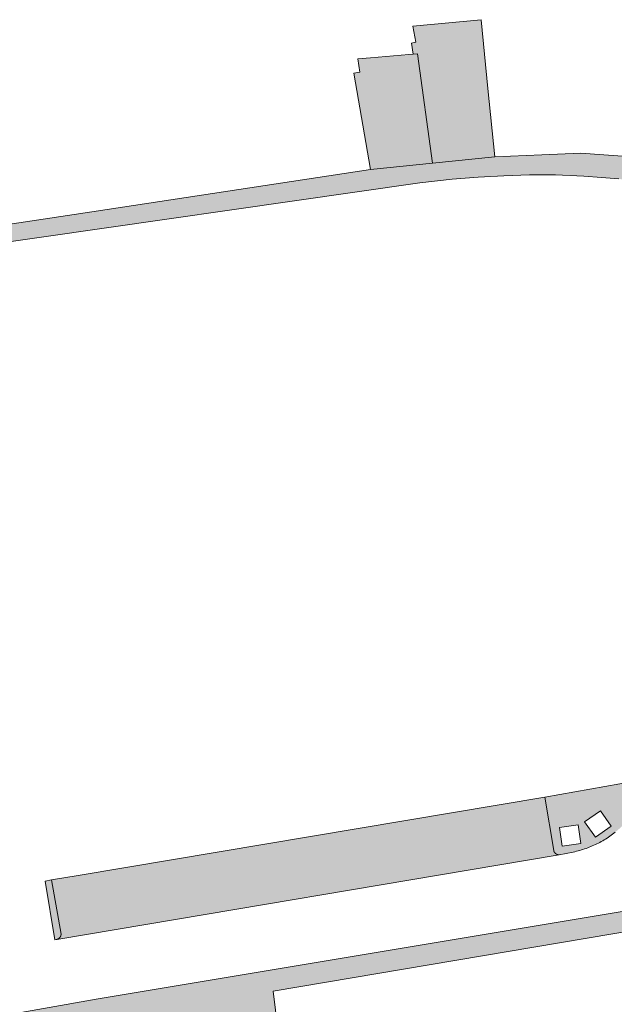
# Model space of a CAD drawing. Extents: x 97094 to 109644, y 463509 to 471969.
# Tile 89 of 256: x 102967 to 103018, y 467686 to 467770. Entities that reach past the tile are written whole.
import ezdxf

# ---------------------------------------------------------------- set-up
doc = ezdxf.new("R2010")
doc.units = 0
doc.layers.add('109 Onkruidbestrijding elementen', color=6, linetype='Continuous', lineweight=20, true_color=0xff00ff)

msp = doc.modelspace()

# ---------------------------------------------------------------- hatches: boundary and pattern name
at = {"layer": '109 Onkruidbestrijding elementen', "true_color": 0xff00ff}
for points in [[(103000.372, 467766.663), (103000.757, 467766.693), (103002.038, 467757.364), (103007.327, 467757.904), (103006.748, 467763.732), (103006.181, 467769.59), (103000.363, 467769.041), (103000.603, 467767.664), (103000.237, 467767.599), (103000.372, 467766.663)], [(102996.748, 467756.824), (103002.038, 467757.364), (103000.757, 467766.693), (103000.372, 467766.663), (103000, 467766.63), (102996.755, 467766.344), (102995.674, 467766.249), (102995.841, 467765.118), (102995.33, 467765.043), (102996.748, 467756.824)], [(103002.038, 467757.364), (102996.748, 467756.824), (102973.038, 467753.226), (102957.548, 467750.908), (102948.179, 467749.506), (102942.062, 467748.591), (102939.546, 467748.244), (102931.243, 467747.099), (102921.697, 467745.783), (102914.289, 467744.761), (102913.391, 467744.635), (102905.19, 467743.487), (102899.086, 467742.632), (102890.206, 467741.389), (102883.098, 467740.393), (102875.208, 467739.289), (102874.753, 467739.225), (102871.236, 467738.728), (102868.755, 467738.377), (102863.117, 467737.581), (102852.557, 467736.088), (102852.301, 467736.052), (102846.83, 467735.244), (102839.025, 467734.092), (102838.866, 467734.069), (102833.809, 467733.407), (102830.07, 467732.861), (102830.392, 467731.381), (102832.881, 467731.726), (102841.294, 467732.938), (102888.661, 467739.611), (102935.417, 467746.304), (102938.878, 467746.8), (102944.136, 467747.553), (102950.499, 467748.464), (102963.382, 467750.311), (103000.96, 467755.7), (103003.709, 467756.021), (103005.9, 467756.188), (103008.094, 467756.303), (103010.29, 467756.365), (103012.487, 467756.373), (103014.921, 467756.261), (103016.407, 467756.156), (103017.89, 467756.023), (103019.371, 467755.862), (103020.848, 467755.672), (103022.322, 467755.454), (103023.79, 467755.208), (103025.254, 467754.934), (103026.713, 467754.632), (103030.198, 467753.793), (103041.655, 467750.71), (103058.443, 467746.192), (103058.5, 467746.19), (103058.557, 467746.19), (103058.614, 467746.19), (103058.671, 467746.191), (103058.728, 467746.194), (103058.785, 467746.197), (103058.842, 467746.201), (103058.899, 467746.206), (103058.955, 467746.212), (103059.012, 467746.219), (103059.069, 467746.227), (103059.125, 467746.236), (103059.181, 467746.246), (103059.237, 467746.257), (103059.293, 467746.268), (103059.348, 467746.281), (103059.404, 467746.294), (103059.459, 467746.309), (103059.514, 467746.324), (103059.569, 467746.34), (103059.623, 467746.358), (103059.677, 467746.376), (103059.731, 467746.395), (103059.784, 467746.415), (103059.837, 467746.435), (103059.89, 467746.457), (103059.943, 467746.48), (103059.995, 467746.503), (103060.046, 467746.527), (103060.097, 467746.552), (103060.148, 467746.578), (103060.198, 467746.605), (103060.248, 467746.633), (103060.298, 467746.661), (103060.347, 467746.691), (103060.395, 467746.721), (103060.443, 467746.752), (103060.49, 467746.784), (103060.537, 467746.816), (103060.584, 467746.849), (103060.629, 467746.883), (103060.675, 467746.918), (103060.719, 467746.954), (103060.763, 467746.99), (103060.806, 467747.027), (103060.849, 467747.065), (103060.891, 467747.103), (103060.933, 467747.142), (103060.974, 467747.182), (103061.014, 467747.223), (103061.053, 467747.264), (103061.092, 467747.306), (103061.13, 467747.348), (103061.167, 467747.391), (103061.204, 467747.435), (103061.24, 467747.479), (103061.275, 467747.524), (103061.309, 467747.57), (103061.343, 467747.616), (103061.376, 467747.663), (103061.408, 467747.71), (103061.439, 467747.757), (103061.47, 467747.806), (103061.499, 467747.854), (103061.528, 467747.904), (103061.556, 467747.953), (103061.584, 467748.003), (103061.61, 467748.054), (103061.635, 467748.105), (103061.66, 467748.156), (103061.684, 467748.208), (103061.707, 467748.26), (103061.729, 467748.313), (103061.75, 467748.366), (103061.77, 467748.419), (103061.79, 467748.473), (103061.808, 467748.527), (103061.826, 467748.581), (103061.842, 467748.636), (103061.858, 467748.69), (103061.873, 467748.745), (103061.887, 467748.801), (103061.9, 467748.856), (103061.912, 467748.912), (103061.923, 467748.968), (103061.934, 467749.024), (103061.943, 467749.08), (103061.951, 467749.137), (103061.959, 467749.193), (103061.965, 467749.25), (103060.05, 467749.637), (103060.043, 467749.608), (103059.597, 467748.827), (103059.275, 467748.623), (103058.963, 467748.425), (103058.21, 467748.268), (103056.859, 467748.494), (103032.942, 467754.857), (103022.587, 467757.206), (103018.953, 467757.922), (103014.639, 467758.224), (103011.324, 467758.081), (103007.327, 467757.904), (103002.038, 467757.364)], [(102961.373, 467679.676), (102961.46, 467679.144), (102969.442, 467680.447), (102969.186, 467681.957), (102982.894, 467684.282), (102983.176, 467682.69), (102988.845, 467683.616), (102988.448, 467686.863), (103019.561, 467692.098), (103019.655, 467692.116), (103019.749, 467692.136), (103019.842, 467692.157), (103019.935, 467692.18), (103020.027, 467692.205), (103020.12, 467692.231), (103020.211, 467692.258), (103020.302, 467692.287), (103020.393, 467692.318), (103020.483, 467692.35), (103020.573, 467692.383), (103020.662, 467692.418), (103020.751, 467692.455), (103020.838, 467692.493), (103020.926, 467692.532), (103021.012, 467692.573), (103021.098, 467692.615), (103021.183, 467692.659), (103021.268, 467692.704), (103021.351, 467692.75), (103021.434, 467692.798), (103021.516, 467692.847), (103021.598, 467692.898), (103021.678, 467692.95), (103021.757, 467693.003), (103021.836, 467693.058), (103021.914, 467693.114), (103021.991, 467693.171), (103022.066, 467693.229), (103022.141, 467693.289), (103022.215, 467693.35), (103022.288, 467693.412), (103022.359, 467693.476), (103022.43, 467693.54), (103022.5, 467693.606), (103022.568, 467693.673), (103022.636, 467693.741), (103022.702, 467693.81), (103022.767, 467693.88), (103022.831, 467693.951), (103022.894, 467694.024), (103022.955, 467694.097), (103023.015, 467694.171), (103023.074, 467694.247), (103023.132, 467694.323), (103023.189, 467694.4), (103023.244, 467694.478), (103023.298, 467694.557), (103023.35, 467694.637), (103023.402, 467694.718), (103023.451, 467694.8), (103023.5, 467694.882), (103023.547, 467694.966), (103023.593, 467695.05), (103023.637, 467695.135), (103023.68, 467695.22), (103023.722, 467695.306), (103023.762, 467695.393), (103023.8, 467695.481), (103023.837, 467695.569), (103023.873, 467695.658), (103023.907, 467695.747), (103023.94, 467695.837), (103023.971, 467695.928), (103024.001, 467696.019), (103024.029, 467696.11), (103024.056, 467696.202), (103024.081, 467696.295), (103024.104, 467696.387), (103024.127, 467696.481), (103024.147, 467696.574), (103027.738, 467695.1), (103028.577, 467695.1), (103027.228, 467703.268), (103027.816, 467704.733), (103027.08, 467709.215), (103027.079, 467709.222), (103027.077, 467709.229), (103027.076, 467709.235), (103027.074, 467709.242), (103027.072, 467709.249), (103027.07, 467709.256), (103027.068, 467709.262), (103027.066, 467709.269), (103027.064, 467709.276), (103027.062, 467709.282), (103027.059, 467709.289), (103027.057, 467709.295), (103027.054, 467709.302), (103027.051, 467709.308), (103027.048, 467709.315), (103027.045, 467709.321), (103027.042, 467709.327), (103027.039, 467709.333), (103027.036, 467709.339), (103027.032, 467709.346), (103027.029, 467709.352), (103027.025, 467709.358), (103027.022, 467709.363), (103027.018, 467709.369), (103027.014, 467709.375), (103027.01, 467709.381), (103027.006, 467709.387), (103027.002, 467709.392), (103026.997, 467709.398), (103026.993, 467709.403), (103026.989, 467709.408), (103026.984, 467709.414), (103026.979, 467709.419), (103026.975, 467709.424), (103026.97, 467709.429), (103026.965, 467709.434), (103026.96, 467709.439), (103026.955, 467709.444), (103026.95, 467709.449), (103026.945, 467709.453), (103026.939, 467709.458), (103026.934, 467709.462), (103026.929, 467709.467), (103026.923, 467709.471), (103026.917, 467709.475), (103026.912, 467709.479), (103026.906, 467709.483), (103026.9, 467709.487), (103026.894, 467709.491), (103026.889, 467709.495), (103026.883, 467709.498), (103026.877, 467709.502), (103026.87, 467709.505), (103026.864, 467709.509), (103026.858, 467709.512), (103026.852, 467709.515), (103026.846, 467709.518), (103026.839, 467709.521), (103026.833, 467709.524), (103026.826, 467709.526), (103026.82, 467709.529), (103026.813, 467709.531), (103026.807, 467709.534), (103026.8, 467709.536), (103026.793, 467709.538), (103026.787, 467709.54), (103026.78, 467709.542), (103026.773, 467709.544), (103026.767, 467709.545), (103026.76, 467709.547), (103026.753, 467709.548), (103026.746, 467709.55), (103026.739, 467709.551), (103026.732, 467709.552), (103026.725, 467709.553), (103026.719, 467709.554), (103026.712, 467709.555), (103026.705, 467709.555), (103026.698, 467709.556), (103026.691, 467709.556), (103026.684, 467709.557), (103026.677, 467709.557), (103026.67, 467709.557), (103026.663, 467709.557), (103026.656, 467709.557), (103026.649, 467709.556), (103026.642, 467709.556), (103026.635, 467709.555), (103026.628, 467709.555), (103026.621, 467709.554), (103025.139, 467709.335), (103022.481, 467696.948), (103022.465, 467696.881), (103022.448, 467696.813), (103022.429, 467696.746), (103022.41, 467696.68), (103022.389, 467696.614), (103022.368, 467696.548), (103022.345, 467696.482), (103022.321, 467696.417), (103022.296, 467696.352), (103022.27, 467696.288), (103022.243, 467696.224), (103022.215, 467696.161), (103022.186, 467696.098), (103022.155, 467696.035), (103022.124, 467695.974), (103022.092, 467695.912), (103022.058, 467695.851), (103022.024, 467695.791), (103021.989, 467695.731), (103021.952, 467695.672), (103021.915, 467695.614), (103021.877, 467695.556), (103021.837, 467695.499), (103021.797, 467695.442), (103021.756, 467695.387), (103021.714, 467695.331), (103021.671, 467695.277), (103021.627, 467695.223), (103021.582, 467695.17), (103021.536, 467695.118), (103021.49, 467695.067), (103021.442, 467695.016), (103021.394, 467694.966), (103021.345, 467694.917), (103021.295, 467694.869), (103021.244, 467694.822), (103021.193, 467694.775), (103021.141, 467694.73), (103021.088, 467694.685), (103021.034, 467694.641), (103020.98, 467694.598), (103020.924, 467694.556), (103020.868, 467694.515), (103020.812, 467694.475), (103020.755, 467694.436), (103020.697, 467694.397), (103020.638, 467694.36), (103020.579, 467694.324), (103020.519, 467694.288), (103020.459, 467694.254), (103020.398, 467694.221), (103020.337, 467694.189), (103020.275, 467694.157), (103020.213, 467694.127), (103020.15, 467694.098), (103020.086, 467694.07), (103020.022, 467694.043), (103019.958, 467694.017), (103019.893, 467693.992), (103019.828, 467693.968), (103019.762, 467693.946), (103019.697, 467693.924), (103019.63, 467693.904), (103019.564, 467693.884), (103019.497, 467693.866), (103019.429, 467693.849), (103019.362, 467693.833), (102973.561, 467686.184), (102964.706, 467684.64), (102961.373, 467679.676)], [(102970.41, 467691.718), (102970.41, 467691.71), (102970.409, 467691.701), (102970.409, 467691.693), (102970.408, 467691.685), (102970.407, 467691.677), (102970.406, 467691.668), (102970.405, 467691.66), (102970.403, 467691.652), (102970.402, 467691.644), (102970.4, 467691.636), (102970.399, 467691.628), (102970.397, 467691.62), (102970.395, 467691.611), (102970.393, 467691.603), (102970.391, 467691.595), (102970.388, 467691.588), (102970.386, 467691.58), (102970.383, 467691.572), (102970.38, 467691.564), (102970.377, 467691.556), (102970.374, 467691.548), (102970.371, 467691.541), (102970.368, 467691.533), (102970.364, 467691.526), (102970.361, 467691.518), (102970.357, 467691.511), (102970.354, 467691.503), (102970.35, 467691.496), (102970.346, 467691.489), (102970.341, 467691.482), (102970.337, 467691.474), (102970.333, 467691.467), (102970.328, 467691.46), (102970.324, 467691.453), (102970.319, 467691.447), (102970.314, 467691.44), (102970.309, 467691.433), (102970.304, 467691.427), (102970.299, 467691.42), (102970.294, 467691.414), (102970.288, 467691.407), (102970.283, 467691.401), (102970.277, 467691.395), (102970.272, 467691.389), (102970.266, 467691.383), (102970.26, 467691.377), (102970.254, 467691.372), (102970.248, 467691.366), (102970.242, 467691.36), (102970.236, 467691.355), (102970.229, 467691.35), (102970.223, 467691.344), (102970.216, 467691.339), (102970.21, 467691.334), (102970.203, 467691.329), (102970.196, 467691.324), (102970.189, 467691.32), (102970.182, 467691.315), (102970.175, 467691.311), (102970.168, 467691.306), (102970.161, 467691.302), (102970.154, 467691.298), (102970.147, 467691.294), (102970.139, 467691.29), (102970.132, 467691.286), (102970.125, 467691.283), (102970.117, 467691.279), (102970.109, 467691.276), (102970.102, 467691.273), (102970.094, 467691.27), (102970.086, 467691.267), (102970.079, 467691.264), (102970.071, 467691.261), (102970.063, 467691.258), (102970.055, 467691.256), (103012.807, 467698.464), (103012.799, 467698.464), (103012.791, 467698.464), (103012.783, 467698.465), (103012.775, 467698.465), (103012.767, 467698.466), (103012.759, 467698.466), (103012.752, 467698.467), (103012.744, 467698.468), (103012.736, 467698.469), (103012.728, 467698.47), (103012.72, 467698.472), (103012.712, 467698.473), (103012.704, 467698.475), (103012.697, 467698.476), (103012.689, 467698.478), (103012.681, 467698.48), (103012.674, 467698.482), (103012.666, 467698.485), (103012.658, 467698.487), (103012.651, 467698.49), (103012.643, 467698.492), (103012.636, 467698.495), (103012.629, 467698.498), (103012.621, 467698.501), (103012.614, 467698.504), (103012.607, 467698.507), (103012.599, 467698.51), (103012.592, 467698.514), (103012.585, 467698.518), (103012.578, 467698.521), (103012.571, 467698.525), (103012.564, 467698.529), (103012.557, 467698.533), (103012.551, 467698.537), (103012.544, 467698.542), (103012.537, 467698.546), (103012.531, 467698.55), (103012.524, 467698.555), (103012.518, 467698.56), (103012.512, 467698.565), (103012.505, 467698.569), (103012.499, 467698.575), (103012.493, 467698.58), (103012.487, 467698.585), (103012.481, 467698.59), (103012.476, 467698.596), (103012.47, 467698.601), (103012.464, 467698.607), (103012.459, 467698.612), (103012.453, 467698.618), (103012.448, 467698.624), (103012.443, 467698.63), (103012.438, 467698.636), (103012.432, 467698.642), (103012.428, 467698.649), (103012.423, 467698.655), (103012.418, 467698.661), (103012.413, 467698.668), (103012.409, 467698.674), (103012.404, 467698.681), (103012.4, 467698.688), (103012.396, 467698.694), (103012.392, 467698.701), (103012.388, 467698.708), (103012.384, 467698.715), (103012.38, 467698.722), (103012.377, 467698.729), (103012.373, 467698.736), (103012.37, 467698.743), (103012.367, 467698.751), (103012.364, 467698.758), (103012.361, 467698.765), (103012.358, 467698.773), (103012.355, 467698.78), (103012.352, 467698.788), (103012.35, 467698.795), (103012.347, 467698.803), (103012.345, 467698.81), (103012.343, 467698.818), (103011.599, 467703.383), (102971.852, 467696.708), (102969.601, 467696.323), (102970.41, 467691.718)], [(102970.055, 467691.256), (102970.063, 467691.258), (102970.071, 467691.261), (102970.079, 467691.264), (102970.086, 467691.267), (102970.094, 467691.27), (102970.102, 467691.273), (102970.109, 467691.276), (102970.117, 467691.279), (102970.125, 467691.283), (102970.132, 467691.286), (102970.139, 467691.29), (102970.147, 467691.294), (102970.154, 467691.298), (102970.161, 467691.302), (102970.168, 467691.306), (102970.175, 467691.311), (102970.182, 467691.315), (102970.189, 467691.32), (102970.196, 467691.324), (102970.203, 467691.329), (102970.21, 467691.334), (102970.216, 467691.339), (102970.223, 467691.344), (102970.229, 467691.35), (102970.236, 467691.355), (102970.242, 467691.36), (102970.248, 467691.366), (102970.254, 467691.372), (102970.26, 467691.377), (102970.266, 467691.383), (102970.272, 467691.389), (102970.277, 467691.395), (102970.283, 467691.401), (102970.288, 467691.407), (102970.294, 467691.414), (102970.299, 467691.42), (102970.304, 467691.427), (102970.309, 467691.433), (102970.314, 467691.44), (102970.319, 467691.447), (102970.324, 467691.453), (102970.328, 467691.46), (102970.333, 467691.467), (102970.337, 467691.474), (102970.341, 467691.482), (102970.346, 467691.489), (102970.35, 467691.496), (102970.354, 467691.503), (102970.357, 467691.511), (102970.361, 467691.518), (102970.364, 467691.526), (102970.368, 467691.533), (102970.371, 467691.541), (102970.374, 467691.548), (102970.377, 467691.556), (102970.38, 467691.564), (102970.383, 467691.572), (102970.386, 467691.58), (102970.388, 467691.588), (102970.391, 467691.595), (102970.393, 467691.603), (102970.395, 467691.611), (102970.397, 467691.62), (102970.399, 467691.628), (102970.4, 467691.636), (102970.402, 467691.644), (102970.403, 467691.652), (102970.405, 467691.66), (102970.406, 467691.668), (102970.407, 467691.677), (102970.408, 467691.685), (102970.409, 467691.693), (102970.409, 467691.701), (102970.41, 467691.71), (102970.41, 467691.718), (102969.601, 467696.323), (102969.063, 467696.231), (102969.884, 467691.227), (102969.997, 467691.242), (102970.055, 467691.256)]]:
    msp.add_hatch(color=6, dxfattribs=at).paths.add_polyline_path(points)
h = msp.add_hatch(color=6, dxfattribs=at)
h.paths.add_polyline_path([(103011.599, 467703.383), (103012.343, 467698.818), (103012.345, 467698.81), (103012.347, 467698.803), (103012.35, 467698.795), (103012.352, 467698.788), (103012.355, 467698.78), (103012.358, 467698.773), (103012.361, 467698.765), (103012.364, 467698.758), (103012.367, 467698.751), (103012.37, 467698.743), (103012.373, 467698.736), (103012.377, 467698.729), (103012.38, 467698.722), (103012.384, 467698.715), (103012.388, 467698.708), (103012.392, 467698.701), (103012.396, 467698.694), (103012.4, 467698.688), (103012.404, 467698.681), (103012.409, 467698.674), (103012.413, 467698.668), (103012.418, 467698.661), (103012.423, 467698.655), (103012.428, 467698.649), (103012.432, 467698.642), (103012.438, 467698.636), (103012.443, 467698.63), (103012.448, 467698.624), (103012.453, 467698.618), (103012.459, 467698.612), (103012.464, 467698.607), (103012.47, 467698.601), (103012.476, 467698.596), (103012.481, 467698.59), (103012.487, 467698.585), (103012.493, 467698.58), (103012.499, 467698.575), (103012.505, 467698.569), (103012.512, 467698.565), (103012.518, 467698.56), (103012.524, 467698.555), (103012.531, 467698.55), (103012.537, 467698.546), (103012.544, 467698.542), (103012.551, 467698.537), (103012.557, 467698.533), (103012.564, 467698.529), (103012.571, 467698.525), (103012.578, 467698.521), (103012.585, 467698.518), (103012.592, 467698.514), (103012.599, 467698.51), (103012.607, 467698.507), (103012.614, 467698.504), (103012.621, 467698.501), (103012.629, 467698.498), (103012.636, 467698.495), (103012.643, 467698.492), (103012.651, 467698.49), (103012.658, 467698.487), (103012.666, 467698.485), (103012.674, 467698.482), (103012.681, 467698.48), (103012.689, 467698.478), (103012.697, 467698.476), (103012.704, 467698.475), (103012.712, 467698.473), (103012.72, 467698.472), (103012.728, 467698.47), (103012.736, 467698.469), (103012.744, 467698.468), (103012.752, 467698.467), (103012.759, 467698.466), (103012.767, 467698.466), (103012.775, 467698.465), (103012.783, 467698.465), (103012.791, 467698.464), (103012.799, 467698.464), (103012.807, 467698.464), (103014.007, 467698.699), (103014.146, 467698.73), (103014.284, 467698.762), (103014.422, 467698.798), (103014.559, 467698.835), (103014.695, 467698.875), (103014.831, 467698.917), (103014.966, 467698.961), (103015.101, 467699.007), (103015.234, 467699.056), (103015.367, 467699.107), (103015.499, 467699.16), (103015.63, 467699.216), (103015.76, 467699.273), (103015.889, 467699.333), (103016.017, 467699.395), (103016.143, 467699.459), (103016.269, 467699.525), (103016.394, 467699.593), (103016.518, 467699.663), (103016.64, 467699.735), (103016.761, 467699.809), (103016.881, 467699.886), (103017, 467699.964), (103017.117, 467700.044), (103017.233, 467700.127), (103017.348, 467700.211), (103017.461, 467700.297), (103017.572, 467700.385), (103017.683, 467700.474), (103017.791, 467700.566), (103017.898, 467700.659), (103018.004, 467700.754), (103018.108, 467700.851), (103018.21, 467700.95), (103018.311, 467701.05), (103018.41, 467701.152), (103018.507, 467701.256), (103018.603, 467701.361), (103018.697, 467701.468), (103018.789, 467701.576), (103018.879, 467701.686), (103018.967, 467701.797), (103019.054, 467701.91), (103019.138, 467702.024), (103019.221, 467702.14), (103019.302, 467702.257), (103019.38, 467702.375), (103019.457, 467702.495), (103019.532, 467702.616), (103019.605, 467702.738), (103019.675, 467702.861), (103019.744, 467702.986), (103019.811, 467703.111), (103019.875, 467703.238), (103019.937, 467703.366), (103019.998, 467703.495), (103020.056, 467703.624), (103020.111, 467703.755), (103020.165, 467703.887), (103020.217, 467704.019), (103020.266, 467704.152), (103020.313, 467704.287), (103020.358, 467704.422), (103020.4, 467704.557), (103020.44, 467704.693), (103020.478, 467704.83), (103020.514, 467704.968), (103011.599, 467703.383)])
h.paths.add_polyline_path([(103012.836, 467700.79), (103014.42, 467701.024), (103014.655, 467699.431), (103013.071, 467699.197), (103012.836, 467700.79)])
h.paths.add_polyline_path([(103014.977, 467701.267), (103016.312, 467702.216), (103017.245, 467700.904), (103015.91, 467699.955), (103014.977, 467701.267)])

# ---------------------------------------------------------------- linework, layer by layer
at = {"layer": '109 Onkruidbestrijding elementen', "color": 3, "true_color": 0x00ff00}
for points in [[(103000.372, 467766.663), (103000.757, 467766.693), (103002.038, 467757.364), (103007.327, 467757.904), (103006.748, 467763.732), (103006.181, 467769.59), (103000.363, 467769.041), (103000.603, 467767.664), (103000.237, 467767.599), (103000.372, 467766.663)], [(102996.748, 467756.824), (103002.038, 467757.364), (103000.757, 467766.693), (103000.372, 467766.663), (103000, 467766.63), (102996.755, 467766.344), (102995.674, 467766.249), (102995.841, 467765.118), (102995.33, 467765.043), (102996.748, 467756.824)], [(102970.41, 467691.718), (102970.41, 467691.71), (102970.409, 467691.701), (102970.409, 467691.693), (102970.408, 467691.685), (102970.407, 467691.677), (102970.406, 467691.668), (102970.405, 467691.66), (102970.403, 467691.652), (102970.402, 467691.644), (102970.4, 467691.636), (102970.399, 467691.628), (102970.397, 467691.62), (102970.395, 467691.611), (102970.393, 467691.603), (102970.391, 467691.595), (102970.388, 467691.588), (102970.386, 467691.58), (102970.383, 467691.572), (102970.38, 467691.564), (102970.377, 467691.556), (102970.374, 467691.548), (102970.371, 467691.541), (102970.368, 467691.533), (102970.364, 467691.526), (102970.361, 467691.518), (102970.357, 467691.511), (102970.354, 467691.503), (102970.35, 467691.496), (102970.346, 467691.489), (102970.341, 467691.482), (102970.337, 467691.474), (102970.333, 467691.467), (102970.328, 467691.46), (102970.324, 467691.453), (102970.319, 467691.447), (102970.314, 467691.44), (102970.309, 467691.433), (102970.304, 467691.427), (102970.299, 467691.42), (102970.294, 467691.414), (102970.288, 467691.407), (102970.283, 467691.401), (102970.277, 467691.395), (102970.272, 467691.389), (102970.266, 467691.383), (102970.26, 467691.377), (102970.254, 467691.372), (102970.248, 467691.366), (102970.242, 467691.36), (102970.236, 467691.355), (102970.229, 467691.35), (102970.223, 467691.344), (102970.216, 467691.339), (102970.21, 467691.334), (102970.203, 467691.329), (102970.196, 467691.324), (102970.189, 467691.32), (102970.182, 467691.315), (102970.175, 467691.311), (102970.168, 467691.306), (102970.161, 467691.302), (102970.154, 467691.298), (102970.147, 467691.294), (102970.139, 467691.29), (102970.132, 467691.286), (102970.125, 467691.283), (102970.117, 467691.279), (102970.109, 467691.276), (102970.102, 467691.273), (102970.094, 467691.27), (102970.086, 467691.267), (102970.079, 467691.264), (102970.071, 467691.261), (102970.063, 467691.258), (102970.055, 467691.256), (103012.807, 467698.464), (103012.799, 467698.464), (103012.791, 467698.464), (103012.783, 467698.465), (103012.775, 467698.465), (103012.767, 467698.466), (103012.759, 467698.466), (103012.752, 467698.467), (103012.744, 467698.468), (103012.736, 467698.469), (103012.728, 467698.47), (103012.72, 467698.472), (103012.712, 467698.473), (103012.704, 467698.475), (103012.697, 467698.476), (103012.689, 467698.478), (103012.681, 467698.48), (103012.674, 467698.482), (103012.666, 467698.485), (103012.658, 467698.487), (103012.651, 467698.49), (103012.643, 467698.492), (103012.636, 467698.495), (103012.629, 467698.498), (103012.621, 467698.501), (103012.614, 467698.504), (103012.607, 467698.507), (103012.599, 467698.51), (103012.592, 467698.514), (103012.585, 467698.518), (103012.578, 467698.521), (103012.571, 467698.525), (103012.564, 467698.529), (103012.557, 467698.533), (103012.551, 467698.537), (103012.544, 467698.542), (103012.537, 467698.546), (103012.531, 467698.55), (103012.524, 467698.555), (103012.518, 467698.56), (103012.512, 467698.565), (103012.505, 467698.569), (103012.499, 467698.575), (103012.493, 467698.58), (103012.487, 467698.585), (103012.481, 467698.59), (103012.476, 467698.596), (103012.47, 467698.601), (103012.464, 467698.607), (103012.459, 467698.612), (103012.453, 467698.618), (103012.448, 467698.624), (103012.443, 467698.63), (103012.438, 467698.636), (103012.432, 467698.642), (103012.428, 467698.649), (103012.423, 467698.655), (103012.418, 467698.661), (103012.413, 467698.668), (103012.409, 467698.674), (103012.404, 467698.681), (103012.4, 467698.688), (103012.396, 467698.694), (103012.392, 467698.701), (103012.388, 467698.708), (103012.384, 467698.715), (103012.38, 467698.722), (103012.377, 467698.729), (103012.373, 467698.736), (103012.37, 467698.743), (103012.367, 467698.751), (103012.364, 467698.758), (103012.361, 467698.765), (103012.358, 467698.773), (103012.355, 467698.78), (103012.352, 467698.788), (103012.35, 467698.795), (103012.347, 467698.803), (103012.345, 467698.81), (103012.343, 467698.818), (103011.599, 467703.383), (102971.852, 467696.708), (102969.601, 467696.323), (102970.41, 467691.718)], [(103014.977, 467701.267), (103016.312, 467702.216), (103017.245, 467700.904), (103015.91, 467699.955), (103014.977, 467701.267)], [(103012.836, 467700.79), (103014.42, 467701.024), (103014.655, 467699.431), (103013.071, 467699.197), (103012.836, 467700.79)], [(102970.055, 467691.256), (102970.063, 467691.258), (102970.071, 467691.261), (102970.079, 467691.264), (102970.086, 467691.267), (102970.094, 467691.27), (102970.102, 467691.273), (102970.109, 467691.276), (102970.117, 467691.279), (102970.125, 467691.283), (102970.132, 467691.286), (102970.139, 467691.29), (102970.147, 467691.294), (102970.154, 467691.298), (102970.161, 467691.302), (102970.168, 467691.306), (102970.175, 467691.311), (102970.182, 467691.315), (102970.189, 467691.32), (102970.196, 467691.324), (102970.203, 467691.329), (102970.21, 467691.334), (102970.216, 467691.339), (102970.223, 467691.344), (102970.229, 467691.35), (102970.236, 467691.355), (102970.242, 467691.36), (102970.248, 467691.366), (102970.254, 467691.372), (102970.26, 467691.377), (102970.266, 467691.383), (102970.272, 467691.389), (102970.277, 467691.395), (102970.283, 467691.401), (102970.288, 467691.407), (102970.294, 467691.414), (102970.299, 467691.42), (102970.304, 467691.427), (102970.309, 467691.433), (102970.314, 467691.44), (102970.319, 467691.447), (102970.324, 467691.453), (102970.328, 467691.46), (102970.333, 467691.467), (102970.337, 467691.474), (102970.341, 467691.482), (102970.346, 467691.489), (102970.35, 467691.496), (102970.354, 467691.503), (102970.357, 467691.511), (102970.361, 467691.518), (102970.364, 467691.526), (102970.368, 467691.533), (102970.371, 467691.541), (102970.374, 467691.548), (102970.377, 467691.556), (102970.38, 467691.564), (102970.383, 467691.572), (102970.386, 467691.58), (102970.388, 467691.588), (102970.391, 467691.595), (102970.393, 467691.603), (102970.395, 467691.611), (102970.397, 467691.62), (102970.399, 467691.628), (102970.4, 467691.636), (102970.402, 467691.644), (102970.403, 467691.652), (102970.405, 467691.66), (102970.406, 467691.668), (102970.407, 467691.677), (102970.408, 467691.685), (102970.409, 467691.693), (102970.409, 467691.701), (102970.41, 467691.71), (102970.41, 467691.718), (102969.601, 467696.323), (102969.063, 467696.231), (102969.884, 467691.227), (102969.997, 467691.242), (102970.055, 467691.256)]]:
    msp.add_lwpolyline(points, close=True, dxfattribs=at)
for points in [[(103018.953, 467757.922), (103014.639, 467758.224), (103011.324, 467758.081), (103007.327, 467757.904), (103002.038, 467757.364), (103002.038, 467757.364), (102996.748, 467756.824), (102973.038, 467753.226), (102957.548, 467750.908)], [(102963.382, 467750.311), (103000.96, 467755.7), (103003.709, 467756.021), (103005.9, 467756.188), (103008.094, 467756.303), (103010.29, 467756.365), (103012.487, 467756.373), (103014.921, 467756.261), (103016.407, 467756.156), (103017.89, 467756.023)], [(103020.514, 467704.968), (103011.599, 467703.383), (103011.599, 467703.383), (103012.343, 467698.818), (103012.345, 467698.81), (103012.347, 467698.803), (103012.35, 467698.795), (103012.352, 467698.788), (103012.355, 467698.78), (103012.358, 467698.773), (103012.361, 467698.765), (103012.364, 467698.758), (103012.367, 467698.751), (103012.37, 467698.743), (103012.373, 467698.736), (103012.377, 467698.729), (103012.38, 467698.722), (103012.384, 467698.715), (103012.388, 467698.708), (103012.392, 467698.701), (103012.396, 467698.694), (103012.4, 467698.688), (103012.404, 467698.681), (103012.409, 467698.674), (103012.413, 467698.668), (103012.418, 467698.661), (103012.423, 467698.655), (103012.428, 467698.649), (103012.432, 467698.642), (103012.438, 467698.636), (103012.443, 467698.63), (103012.448, 467698.624), (103012.453, 467698.618), (103012.459, 467698.612), (103012.464, 467698.607), (103012.47, 467698.601), (103012.476, 467698.596), (103012.481, 467698.59), (103012.487, 467698.585), (103012.493, 467698.58), (103012.499, 467698.575), (103012.505, 467698.569), (103012.512, 467698.565), (103012.518, 467698.56), (103012.524, 467698.555), (103012.531, 467698.55), (103012.537, 467698.546), (103012.544, 467698.542), (103012.551, 467698.537), (103012.557, 467698.533), (103012.564, 467698.529), (103012.571, 467698.525), (103012.578, 467698.521), (103012.585, 467698.518), (103012.592, 467698.514), (103012.599, 467698.51), (103012.607, 467698.507), (103012.614, 467698.504), (103012.621, 467698.501), (103012.629, 467698.498), (103012.636, 467698.495), (103012.643, 467698.492), (103012.651, 467698.49), (103012.658, 467698.487), (103012.666, 467698.485), (103012.674, 467698.482), (103012.681, 467698.48), (103012.689, 467698.478), (103012.697, 467698.476), (103012.704, 467698.475), (103012.712, 467698.473), (103012.72, 467698.472), (103012.728, 467698.47), (103012.736, 467698.469), (103012.744, 467698.468), (103012.752, 467698.467), (103012.759, 467698.466), (103012.767, 467698.466), (103012.775, 467698.465), (103012.783, 467698.465), (103012.791, 467698.464), (103012.799, 467698.464), (103012.807, 467698.464), (103014.007, 467698.699), (103014.146, 467698.73), (103014.284, 467698.762), (103014.422, 467698.798), (103014.559, 467698.835), (103014.695, 467698.875), (103014.831, 467698.917), (103014.966, 467698.961), (103015.101, 467699.007), (103015.234, 467699.056), (103015.367, 467699.107), (103015.499, 467699.16), (103015.63, 467699.216), (103015.76, 467699.273), (103015.889, 467699.333), (103016.017, 467699.395), (103016.143, 467699.459), (103016.269, 467699.525), (103016.394, 467699.593), (103016.518, 467699.663), (103016.64, 467699.735), (103016.761, 467699.809), (103016.881, 467699.886), (103017, 467699.964), (103017.117, 467700.044), (103017.233, 467700.127), (103017.348, 467700.211), (103017.461, 467700.297), (103017.572, 467700.385)], [(103019.362, 467693.833), (102973.561, 467686.184), (102964.706, 467684.64)], [(102988.845, 467683.616), (102988.448, 467686.863), (103019.561, 467692.098)]]:
    msp.add_lwpolyline(points, dxfattribs=at)

doc.saveas('drawing.dxf')
